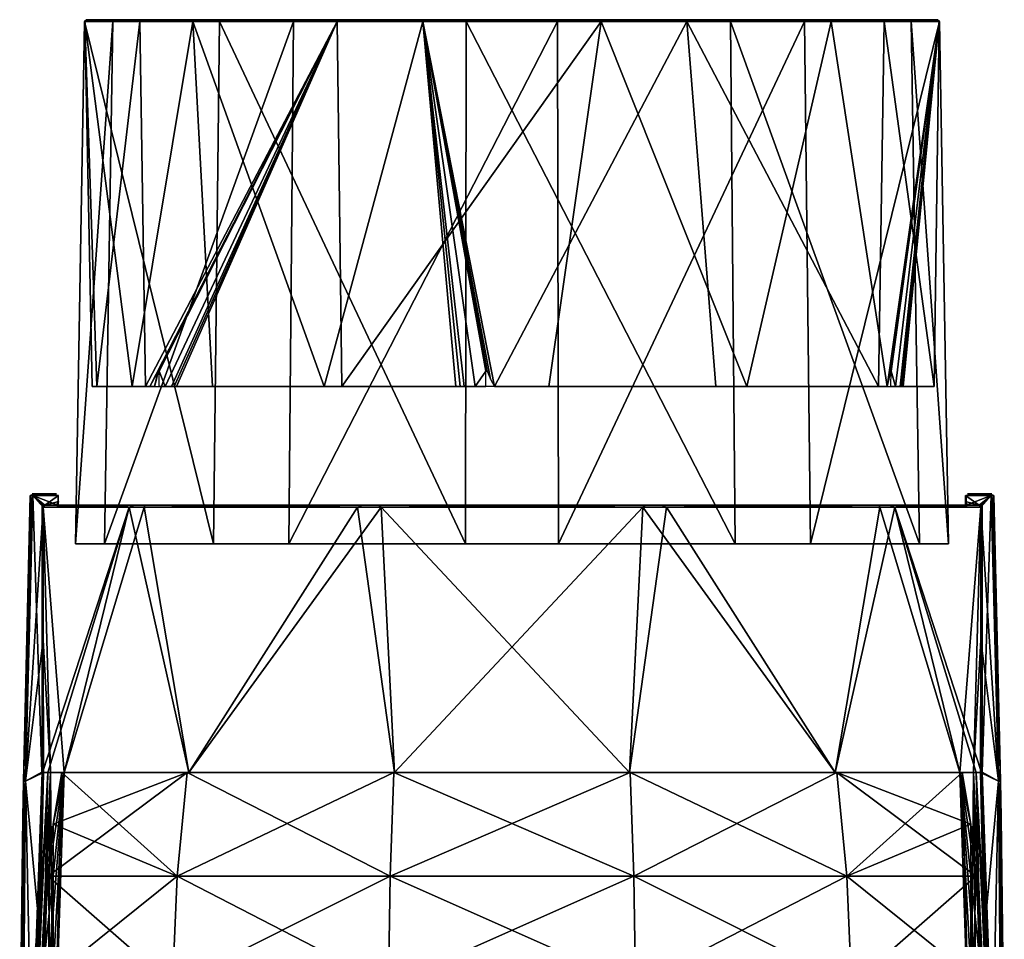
# Model space of a CAD drawing. Header units: millimetres. Extents: x -96 to 96, y -8 to 346.
# Tile 27 of 27: x -63 to 63, y 227 to 346. Entities that reach past the tile are written whole.
import ezdxf

# ---------------------------------------------------------------- set-up
doc = ezdxf.new("R2010")
doc.units = ezdxf.units.MM
doc.header["$LTSCALE"] = 65.185185
for name, color, linetype in [('453', 7, 'CONTINUOUS'), ('454', 7, 'CONTINUOUS'), ('455', 7, 'CONTINUOUS'), ('456', 7, 'CONTINUOUS'), ('457', 7, 'CONTINUOUS'), ('458', 7, 'CONTINUOUS'), ('459', 7, 'CONTINUOUS'), ('460', 7, 'CONTINUOUS'), ('461', 7, 'CONTINUOUS'), ('462', 7, 'CONTINUOUS'), ('463', 7, 'CONTINUOUS'), ('464', 7, 'CONTINUOUS'), ('465', 7, 'CONTINUOUS'), ('466', 7, 'CONTINUOUS'), ('467', 7, 'CONTINUOUS'), ('468', 7, 'CONTINUOUS'), ('469', 7, 'CONTINUOUS'), ('470', 7, 'CONTINUOUS'), ('471', 7, 'CONTINUOUS'), ('474', 7, 'CONTINUOUS'), ('475', 7, 'CONTINUOUS'), ('478', 7, 'CONTINUOUS'), ('483', 7, 'CONTINUOUS'), ('484', 7, 'CONTINUOUS'), ('485', 7, 'CONTINUOUS'), ('486', 7, 'CONTINUOUS'), ('487', 7, 'CONTINUOUS'), ('488', 7, 'CONTINUOUS'), ('489', 7, 'CONTINUOUS'), ('490', 7, 'CONTINUOUS'), ('491', 7, 'CONTINUOUS'), ('492', 7, 'CONTINUOUS'), ('493', 7, 'CONTINUOUS'), ('494', 7, 'CONTINUOUS'), ('497', 7, 'CONTINUOUS'), ('498', 7, 'CONTINUOUS'), ('501', 7, 'CONTINUOUS')]:
    doc.layers.add(name, color=color, linetype=linetype)

msp = doc.modelspace()

# ---------------------------------------------------------------- linework, layer by layer
at = {"layer": '453', "color": 7, "linetype": 'Continuous'}
for points in [[(-28.16, 345.27, -48.76), (5.88, 345.27, -56), (-28.74, 278.02, -49.78), (-28.16, 345.27, -48.76)], [(-28.74, 278.02, -49.78), (5.88, 345.27, -56), (6.01, 278.02, -57.16), (-28.74, 278.02, -49.78)], [(5.88, 345.27, -56), (37.67, 345.27, -41.84), (6.01, 278.02, -57.16), (5.88, 345.27, -56)], [(6.01, 278.02, -57.16), (37.67, 345.27, -41.84), (38.46, 278.02, -42.72), (6.01, 278.02, -57.16)], [(51.44, 345.27, 22.9), (28.15, 345.27, 48.76), (52.51, 278.02, 23.38), (51.44, 345.27, 22.9)], [(52.51, 278.02, 23.38), (28.15, 345.27, 48.76), (28.74, 278.02, 49.78), (52.51, 278.02, 23.38)], [(37.67, 345.27, -41.84), (55.07, 345.27, -11.71), (38.46, 278.02, -42.72), (37.67, 345.27, -41.84)], [(38.46, 278.02, -42.72), (55.07, 345.27, -11.71), (56.22, 278.02, -11.95), (38.46, 278.02, -42.72)], [(55.07, 345.27, -11.71), (51.44, 345.27, 22.9), (56.22, 278.02, -11.95), (55.07, 345.27, -11.71)], [(56.22, 278.02, -11.95), (51.44, 345.27, 22.9), (52.51, 278.02, 23.38), (56.22, 278.02, -11.95)]]:
    msp.add_3dface(points, dxfattribs=at)
at = {"layer": '454', "color": 7, "linetype": 'Continuous'}
for points in [[(-55.08, 345.27, 11.71), (-51.44, 345.27, -22.9), (-56.23, 278.02, 11.95), (-55.08, 345.27, 11.71)], [(-56.23, 278.02, 11.95), (-51.44, 345.27, -22.9), (-52.51, 278.02, -23.38), (-56.23, 278.02, 11.95)], [(-38.46, 278.02, 42.72), (-55.08, 345.27, 11.71), (-56.23, 278.02, 11.95), (-38.46, 278.02, 42.72)], [(-37.68, 345.27, 41.85), (-55.08, 345.27, 11.71), (-38.46, 278.02, 42.72), (-37.68, 345.27, 41.85)], [(-28.16, 345.27, -48.76), (-28.74, 278.02, -49.78), (-52.51, 278.02, -23.38), (-28.16, 345.27, -48.76)], [(-51.44, 345.27, -22.9), (-28.16, 345.27, -48.76), (-52.51, 278.02, -23.38), (-51.44, 345.27, -22.9)], [(-6.01, 278.02, 57.17), (-37.68, 345.27, 41.85), (-38.46, 278.02, 42.72), (-6.01, 278.02, 57.17)], [(-5.89, 345.27, 56), (-37.68, 345.27, 41.85), (-6.01, 278.02, 57.17), (-5.89, 345.27, 56)], [(28.74, 278.02, 49.78), (-5.89, 345.27, 56), (-6.01, 278.02, 57.17), (28.74, 278.02, 49.78)], [(28.74, 278.02, 49.78), (28.15, 345.27, 48.76), (-5.89, 345.27, 56), (28.74, 278.02, 49.78)]]:
    msp.add_3dface(points, dxfattribs=at)
at = {"layer": '455', "color": 7, "linetype": 'Continuous'}
for points in [[(-37.5, 345.52, 41.66), (-5.86, 345.52, 55.75), (-54.83, 345.52, 11.65), (-37.5, 345.52, 41.66)], [(-54.83, 345.52, 11.65), (-5.86, 345.52, 55.75), (-51.21, 345.52, -22.79), (-54.83, 345.52, 11.65)], [(28.03, 345.52, 48.54), (-28.03, 345.52, -48.54), (-51.21, 345.52, -22.79), (28.03, 345.52, 48.54)], [(-5.86, 345.52, 55.75), (28.03, 345.52, 48.54), (-51.21, 345.52, -22.79), (-5.86, 345.52, 55.75)], [(5.86, 345.52, -55.74), (-28.03, 345.52, -48.54), (51.21, 345.52, 22.8), (5.86, 345.52, -55.74)], [(51.21, 345.52, 22.8), (-28.03, 345.52, -48.54), (28.03, 345.52, 48.54), (51.21, 345.52, 22.8)], [(37.5, 345.52, -41.66), (5.86, 345.52, -55.74), (54.83, 345.52, -11.65), (37.5, 345.52, -41.66)], [(54.83, 345.52, -11.65), (5.86, 345.52, -55.74), (51.21, 345.52, 22.8), (54.83, 345.52, -11.65)]]:
    msp.add_3dface(points, dxfattribs=at)
at = {"layer": '456', "color": 7, "linetype": 'Continuous'}
for points in [[(5.88, 345.27, -56), (-28.16, 345.27, -48.76), (5.86, 345.52, -55.74), (5.88, 345.27, -56)], [(-28.16, 345.27, -48.76), (-28.03, 345.52, -48.54), (5.86, 345.52, -55.74), (-28.16, 345.27, -48.76)], [(5.88, 345.27, -56), (5.86, 345.52, -55.74), (37.5, 345.52, -41.66), (5.88, 345.27, -56)], [(37.67, 345.27, -41.84), (5.88, 345.27, -56), (37.5, 345.52, -41.66), (37.67, 345.27, -41.84)], [(28.15, 345.27, 48.76), (51.44, 345.27, 22.9), (28.03, 345.52, 48.54), (28.15, 345.27, 48.76)], [(51.44, 345.27, 22.9), (51.21, 345.52, 22.8), (28.03, 345.52, 48.54), (51.44, 345.27, 22.9)], [(37.67, 345.27, -41.84), (37.5, 345.52, -41.66), (54.83, 345.52, -11.65), (37.67, 345.27, -41.84)], [(55.07, 345.27, -11.71), (37.67, 345.27, -41.84), (54.83, 345.52, -11.65), (55.07, 345.27, -11.71)], [(51.44, 345.27, 22.9), (55.07, 345.27, -11.71), (51.21, 345.52, 22.8), (51.44, 345.27, 22.9)], [(55.07, 345.27, -11.71), (54.83, 345.52, -11.65), (51.21, 345.52, 22.8), (55.07, 345.27, -11.71)]]:
    msp.add_3dface(points, dxfattribs=at)
at = {"layer": '457', "color": 7, "linetype": 'Continuous'}
for points in [[(-51.44, 345.27, -22.9), (-55.08, 345.27, 11.71), (-51.21, 345.52, -22.79), (-51.44, 345.27, -22.9)], [(-55.08, 345.27, 11.71), (-37.68, 345.27, 41.85), (-54.83, 345.52, 11.65), (-55.08, 345.27, 11.71)], [(-55.08, 345.27, 11.71), (-54.83, 345.52, 11.65), (-51.21, 345.52, -22.79), (-55.08, 345.27, 11.71)], [(-37.68, 345.27, 41.85), (-37.5, 345.52, 41.66), (-54.83, 345.52, 11.65), (-37.68, 345.27, 41.85)], [(-28.16, 345.27, -48.76), (-51.44, 345.27, -22.9), (-28.03, 345.52, -48.54), (-28.16, 345.27, -48.76)], [(-28.03, 345.52, -48.54), (-51.44, 345.27, -22.9), (-51.21, 345.52, -22.79), (-28.03, 345.52, -48.54)], [(-37.68, 345.27, 41.85), (-5.89, 345.27, 56), (-37.5, 345.52, 41.66), (-37.68, 345.27, 41.85)], [(-5.89, 345.27, 56), (-5.86, 345.52, 55.75), (-37.5, 345.52, 41.66), (-5.89, 345.27, 56)], [(-5.89, 345.27, 56), (28.15, 345.27, 48.76), (-5.86, 345.52, 55.75), (-5.89, 345.27, 56)], [(28.15, 345.27, 48.76), (28.03, 345.52, 48.54), (-5.86, 345.52, 55.75), (28.15, 345.27, 48.76)]]:
    msp.add_3dface(points, dxfattribs=at)
at = {"layer": '458', "color": 7, "linetype": 'Continuous'}
for points in [[(-47.94, 345.27, 27.68), (-22.52, 345.27, 50.57), (-47.23, 298.27, 27.27), (-47.94, 345.27, 27.68)], [(-47.23, 298.27, 27.27), (-22.52, 345.27, 50.57), (-46.66, 298.27, 28.24), (-47.23, 298.27, 27.27)], [(-46.66, 298.27, 28.24), (-22.52, 345.27, 50.57), (-45.59, 300.27, 30), (-46.66, 298.27, 28.24)], [(-45.59, 300.27, 30), (-22.52, 345.27, 50.57), (-45.53, 300.27, 30.08), (-45.59, 300.27, 30)], [(-45.53, 300.27, 30.08), (-22.52, 345.27, 50.57), (-45.48, 300.27, 30.16), (-45.53, 300.27, 30.08)], [(-45.48, 300.27, 30.16), (-22.52, 345.27, 50.57), (-44.67, 298.27, 31.28), (-45.48, 300.27, 30.16)], [(-44.67, 298.27, 31.28), (-22.52, 345.27, 50.57), (-43.85, 298.27, 32.42), (-44.67, 298.27, 31.28)], [(-43.85, 298.27, 32.42), (-22.52, 345.27, 50.57), (-43.53, 298.27, 32.85), (-43.85, 298.27, 32.42)], [(-43.53, 298.27, 32.85), (-22.52, 345.27, 50.57), (-43.21, 298.27, 33.28), (-43.53, 298.27, 32.85)], [(-43.21, 298.27, 33.28), (-22.52, 345.27, 50.57), (-21.92, 298.27, 49.94), (-43.21, 298.27, 33.28)], [(-22.52, 345.27, 50.57), (11.51, 345.27, 54.15), (-21.92, 298.27, 49.94), (-22.52, 345.27, 50.57)], [(-21.92, 298.27, 49.94), (11.51, 345.27, 54.15), (4.74, 298.27, 54.33), (-21.92, 298.27, 49.94)], [(4.74, 298.27, 54.33), (11.51, 345.27, 54.15), (30.24, 298.27, 45.38), (4.74, 298.27, 54.33)], [(11.51, 345.27, 54.15), (41.14, 345.27, 37.04), (30.24, 298.27, 45.38), (11.51, 345.27, 54.15)], [(30.24, 298.27, 45.38), (41.14, 345.27, 37.04), (48.32, 298.27, 25.29), (30.24, 298.27, 45.38)], [(41.14, 345.27, 37.04), (55.05, 345.27, 5.79), (48.32, 298.27, 25.29), (41.14, 345.27, 37.04)], [(47.23, 298.27, -27.27), (54.41, 298.27, -3.61), (47.94, 345.27, -27.68), (47.23, 298.27, -27.27)], [(47.94, 345.27, -27.68), (54.41, 298.27, -3.61), (55.05, 345.27, 5.79), (47.94, 345.27, -27.68)], [(48.32, 298.27, 25.29), (55.05, 345.27, 5.79), (48.77, 300.27, 24.48), (48.32, 298.27, 25.29)], [(48.77, 300.27, 24.48), (55.05, 345.27, 5.79), (48.81, 300.27, 24.39), (48.77, 300.27, 24.48)], [(48.81, 300.27, 24.39), (55.05, 345.27, 5.79), (48.86, 300.27, 24.31), (48.81, 300.27, 24.39)], [(48.86, 300.27, 24.31), (55.05, 345.27, 5.79), (49.43, 298.27, 23.05), (48.86, 300.27, 24.31)], [(55.05, 345.27, 5.79), (50, 298.27, 21.77), (49.43, 298.27, 23.05), (55.05, 345.27, 5.79)], [(50.21, 298.27, 21.28), (50, 298.27, 21.77), (55.05, 345.27, 5.79), (50.21, 298.27, 21.28)], [(50.42, 298.27, 20.78), (50.21, 298.27, 21.28), (55.05, 345.27, 5.79), (50.42, 298.27, 20.78)], [(54.41, 298.27, -3.61), (50.42, 298.27, 20.78), (55.05, 345.27, 5.79), (54.41, 298.27, -3.61)], [(-46.06, 298.27, 29.2), (-46.66, 298.27, 28.24), (-45.59, 300.27, 30), (-46.06, 298.27, 29.2)], [(-45.81, 299.21, 29.62), (-46.06, 298.27, 29.2), (-45.59, 300.27, 30), (-45.81, 299.21, 29.62)], [(-45.46, 298.27, 30.12), (-45.48, 300.27, 30.16), (-44.67, 298.27, 31.28), (-45.46, 298.27, 30.12)], [(48.56, 299.21, 24.86), (48.32, 298.27, 25.29), (48.77, 300.27, 24.48), (48.56, 299.21, 24.86)], [(48.82, 298.27, 24.31), (48.86, 300.27, 24.31), (49.43, 298.27, 23.05), (48.82, 298.27, 24.31)]]:
    msp.add_3dface(points, dxfattribs=at)
at = {"layer": '459', "color": 7, "linetype": 'Continuous'}
for points in [[(-47.94, 345.27, 27.68), (-53.49, 298.27, 10.66), (-55.05, 345.27, -5.78), (-47.94, 345.27, 27.68)], [(-54.08, 298.27, -7.09), (-48.93, 298.27, -24.08), (-55.05, 345.27, -5.78), (-54.08, 298.27, -7.09)], [(-55.05, 345.27, -5.78), (-48.93, 298.27, -24.08), (-41.14, 345.27, -37.04), (-55.05, 345.27, -5.78)], [(-53.49, 298.27, 10.66), (-54.08, 298.27, -7.09), (-55.05, 345.27, -5.78), (-53.49, 298.27, 10.66)], [(-47.94, 345.27, 27.68), (-47.23, 298.27, 27.27), (-53.49, 298.27, 10.66), (-47.94, 345.27, 27.68)], [(-48.93, 298.27, -24.08), (-38.61, 298.27, -38.52), (-41.14, 345.27, -37.04), (-48.93, 298.27, -24.08)], [(-38.61, 298.27, -38.52), (-24.19, 298.27, -48.87), (-41.14, 345.27, -37.04), (-38.61, 298.27, -38.52)], [(-41.14, 345.27, -37.04), (-24.19, 298.27, -48.87), (-11.51, 345.27, -54.15), (-41.14, 345.27, -37.04)], [(-24.19, 298.27, -48.87), (-7.22, 298.27, -54.06), (-11.51, 345.27, -54.15), (-24.19, 298.27, -48.87)], [(-6.69, 298.27, -54.12), (-6.15, 298.27, -54.19), (-11.51, 345.27, -54.15), (-6.69, 298.27, -54.12)], [(-11.51, 345.27, -54.15), (-6.15, 298.27, -54.19), (-4.76, 298.27, -54.33), (-11.51, 345.27, -54.15)], [(-7.22, 298.27, -54.06), (-6.69, 298.27, -54.12), (-11.51, 345.27, -54.15), (-7.22, 298.27, -54.06)], [(22.51, 345.27, -50.57), (-11.51, 345.27, -54.15), (-2.26, 298.27, -54.49), (22.51, 345.27, -50.57)], [(-2.26, 298.27, -54.49), (-11.51, 345.27, -54.15), (-2.75, 299.21, -54.48), (-2.26, 298.27, -54.49)], [(-2.75, 299.21, -54.48), (-11.51, 345.27, -54.15), (-3.18, 300.27, -54.48), (-2.75, 299.21, -54.48)], [(-3.18, 300.27, -54.48), (-11.51, 345.27, -54.15), (-3.28, 300.27, -54.47), (-3.18, 300.27, -54.48)], [(-3.28, 300.27, -54.47), (-11.51, 345.27, -54.15), (-3.38, 300.27, -54.47), (-3.28, 300.27, -54.47)], [(-3.38, 300.27, -54.47), (-11.51, 345.27, -54.15), (-4.76, 298.27, -54.33), (-3.38, 300.27, -54.47)], [(26.28, 298.27, -47.78), (22.51, 345.27, -50.57), (-2.26, 298.27, -54.49), (26.28, 298.27, -47.78)], [(47.23, 298.27, -27.27), (47.94, 345.27, -27.68), (22.51, 345.27, -50.57), (47.23, 298.27, -27.27)], [(47.23, 298.27, -27.27), (22.51, 345.27, -50.57), (26.28, 298.27, -47.78), (47.23, 298.27, -27.27)], [(-3.36, 298.27, -54.43), (-3.38, 300.27, -54.47), (-4.76, 298.27, -54.33), (-3.36, 298.27, -54.43)]]:
    msp.add_3dface(points, dxfattribs=at)
at = {"layer": '460', "color": 7, "linetype": 'Continuous'}
for points in [[(-60.18, 282.97, 3.2), (-47.3, 282.97, 37.34), (-58.68, 282.97, 3.12), (-60.18, 282.97, 3.2)], [(-58.68, 282.97, 3.12), (-47.3, 282.97, 37.34), (-46.16, 282.97, 36.36), (-58.68, 282.97, 3.12)], [(-47.3, 282.97, 37.34), (-17.16, 282.97, 57.76), (-46.16, 282.97, 36.36), (-47.3, 282.97, 37.34)], [(-46.16, 282.97, 36.36), (-17.16, 282.97, 57.76), (-16.76, 282.97, 56.32), (-46.16, 282.97, 36.36)], [(-17.16, 282.97, 57.76), (19.26, 282.97, 57.1), (-16.76, 282.97, 56.32), (-17.16, 282.97, 57.76)], [(-16.76, 282.97, 56.32), (19.26, 282.97, 57.1), (18.75, 282.97, 55.69), (-16.76, 282.97, 56.32)], [(18.75, 282.97, 55.69), (19.26, 282.97, 57.1), (47.4, 282.97, 34.72), (18.75, 282.97, 55.69)], [(19.26, 282.97, 57.1), (48.65, 282.97, 35.55), (47.4, 282.97, 34.72), (19.26, 282.97, 57.1)], [(47.4, 282.97, 34.72), (48.65, 282.97, 35.55), (58.75, 282.97, 1), (47.4, 282.97, 34.72)], [(48.65, 282.97, 35.55), (60.25, 282.97, 1.01), (59.81, 282.97, 1.01), (48.65, 282.97, 35.55)], [(58.75, 282.97, 1), (48.65, 282.97, 35.55), (59.81, 282.97, 1.01), (58.75, 282.97, 1)]]:
    msp.add_3dface(points, dxfattribs=at)
at = {"layer": '461', "color": 7, "linetype": 'Continuous'}
for points in [[(57.71, 248.57, 18.2), (59.09, 207.16, 18.63), (59.84, 209.72, 15.71), (57.71, 248.57, 18.2)], [(59.8, 248.57, 9.21), (57.71, 248.57, 18.2), (60.68, 210.67, 11.85), (59.8, 248.57, 9.21)], [(60.68, 210.67, 11.85), (57.71, 248.57, 18.2), (59.84, 209.72, 15.71), (60.68, 210.67, 11.85)], [(60.51, 248.57, 0), (59.8, 248.57, 9.21), (61.82, 210.89, 0), (60.51, 248.57, 0)], [(61.82, 210.89, 0), (59.8, 248.57, 9.21), (61.83, 210.67, 0), (61.82, 210.89, 0)], [(61.83, 210.67, 0), (59.8, 248.57, 9.21), (61.54, 210.67, 5.96), (61.83, 210.67, 0)], [(61.54, 210.67, 5.96), (59.8, 248.57, 9.21), (60.68, 210.67, 11.85), (61.54, 210.67, 5.96)]]:
    msp.add_3dface(points, dxfattribs=at)
at = {"layer": '462', "color": 7, "linetype": 'Continuous'}
for points in [[(-62.7, 247.45, 4.26), (-60.42, 282.72, 3.22), (-61.73, 284.22, 3.24), (-62.7, 247.45, 4.26)], [(-60.3, 282.84, 3.21), (-60.18, 282.97, 3.2), (-61.73, 284.22, 3.24), (-60.3, 282.84, 3.21)], [(-61.73, 284.22, 3.24), (-60.18, 282.97, 3.2), (-58.43, 284.22, 3.07), (-61.73, 284.22, 3.24)], [(-60.42, 282.72, 3.22), (-60.3, 282.84, 3.21), (-61.73, 284.22, 3.24), (-60.42, 282.72, 3.22)], [(-58.43, 284.22, 3.07), (-60.18, 282.97, 3.2), (-58.43, 283.47, 3.09), (-58.43, 284.22, 3.07)], [(-60.18, 282.97, 3.2), (-58.68, 282.97, 3.12), (-58.43, 283.47, 3.09), (-60.18, 282.97, 3.2)], [(-58.68, 282.97, 3.12), (-58.55, 282.84, 3.11), (-58.43, 283.47, 3.09), (-58.68, 282.97, 3.12)], [(-58.55, 282.84, 3.11), (-58.42, 282.72, 3.11), (-58.43, 283.47, 3.09), (-58.55, 282.84, 3.11)], [(-60.4, 265.64, 3.66), (-60.42, 282.72, 3.22), (-62.7, 247.45, 4.26), (-60.4, 265.64, 3.66)], [(-60.37, 248.57, 4.11), (-60.4, 265.64, 3.66), (-62.7, 247.45, 4.26), (-60.37, 248.57, 4.11)], [(-62.97, 210.67, 5.24), (-60.99, 229.61, 4.64), (-62.7, 247.45, 4.26), (-62.97, 210.67, 5.24)], [(-60.99, 229.61, 4.64), (-60.37, 248.57, 4.11), (-62.7, 247.45, 4.26), (-60.99, 229.61, 4.64)], [(-61.61, 210.67, 5.17), (-60.99, 229.61, 4.64), (-62.97, 210.67, 5.24), (-61.61, 210.67, 5.17)]]:
    msp.add_3dface(points, dxfattribs=at)
at = {"layer": '463', "color": 7, "linetype": 'Continuous'}
for points in [[(-47.3, 282.97, 37.34), (-60.18, 282.97, 3.2), (-60.42, 282.72, 3.22), (-47.3, 282.97, 37.34)], [(-47.3, 282.97, 37.34), (-60.42, 282.72, 3.22), (-47.4, 282.72, 37.62), (-47.3, 282.97, 37.34)], [(-60.18, 282.97, 3.2), (-60.3, 282.84, 3.21), (-60.42, 282.72, 3.22), (-60.18, 282.97, 3.2)], [(-17.16, 282.97, 57.76), (-47.3, 282.97, 37.34), (-47.4, 282.72, 37.62), (-17.16, 282.97, 57.76)], [(-16.85, 282.72, 58.12), (-17.16, 282.97, 57.76), (-47.4, 282.72, 37.62), (-16.85, 282.72, 58.12)], [(19.26, 282.97, 57.1), (-17.16, 282.97, 57.76), (-16.85, 282.72, 58.12), (19.26, 282.97, 57.1)], [(19.92, 282.72, 57.14), (19.26, 282.97, 57.1), (-16.85, 282.72, 58.12), (19.92, 282.72, 57.14)], [(48.65, 282.97, 35.55), (19.26, 282.97, 57.1), (19.92, 282.72, 57.14), (48.65, 282.97, 35.55)], [(49.33, 282.72, 35.05), (48.65, 282.97, 35.55), (19.92, 282.72, 57.14), (49.33, 282.72, 35.05)], [(60.25, 282.97, 1.01), (48.65, 282.97, 35.55), (49.33, 282.72, 35.05), (60.25, 282.97, 1.01)], [(60.51, 282.72, 0), (60.25, 282.97, 1.01), (49.33, 282.72, 35.05), (60.51, 282.72, 0)], [(60.26, 282.96, 0.5), (60.25, 282.97, 1.01), (60.51, 282.72, 0), (60.26, 282.96, 0.5)], [(60.27, 282.95, 0), (60.26, 282.96, 0.5), (60.51, 282.72, 0), (60.27, 282.95, 0)]]:
    msp.add_3dface(points, dxfattribs=at)
at = {"layer": '464', "color": 7, "linetype": 'Continuous'}
for points in [[(-60.42, 282.72, 3.22), (-60.4, 265.64, 3.66), (-59.46, 248.57, 11.23), (-60.42, 282.72, 3.22)], [(-47.4, 282.72, 37.62), (-60.42, 282.72, 3.22), (-57.71, 248.57, 18.2), (-47.4, 282.72, 37.62)], [(-57.71, 248.57, 18.2), (-60.42, 282.72, 3.22), (-59.46, 248.57, 11.23), (-57.71, 248.57, 18.2)], [(-41.65, 248.57, 43.89), (-47.4, 282.72, 37.62), (-57.71, 248.57, 18.2), (-41.65, 248.57, 43.89)], [(-16.85, 282.72, 58.12), (-47.4, 282.72, 37.62), (-41.65, 248.57, 43.89), (-16.85, 282.72, 58.12)], [(-15.15, 248.57, 58.58), (-16.85, 282.72, 58.12), (-41.65, 248.57, 43.89), (-15.15, 248.57, 58.58)], [(19.92, 282.72, 57.14), (-16.85, 282.72, 58.12), (15.15, 248.57, 58.58), (19.92, 282.72, 57.14)], [(15.15, 248.57, 58.58), (-16.85, 282.72, 58.12), (-15.15, 248.57, 58.58), (15.15, 248.57, 58.58)], [(41.65, 248.57, 43.89), (19.92, 282.72, 57.14), (15.15, 248.57, 58.58), (41.65, 248.57, 43.89)], [(49.33, 282.72, 35.05), (19.92, 282.72, 57.14), (41.65, 248.57, 43.89), (49.33, 282.72, 35.05)], [(57.71, 248.57, 18.2), (49.33, 282.72, 35.05), (41.65, 248.57, 43.89), (57.71, 248.57, 18.2)], [(57.71, 248.57, 18.2), (59.8, 248.57, 9.21), (49.33, 282.72, 35.05), (57.71, 248.57, 18.2)], [(59.8, 248.57, 9.21), (60.51, 248.57, 0), (49.33, 282.72, 35.05), (59.8, 248.57, 9.21)], [(60.51, 248.57, 0), (60.51, 282.72, 0), (49.33, 282.72, 35.05), (60.51, 248.57, 0)], [(-60.37, 248.57, 4.11), (-59.46, 248.57, 11.23), (-60.4, 265.64, 3.66), (-60.37, 248.57, 4.11)]]:
    msp.add_3dface(points, dxfattribs=at)
at = {"layer": '465', "color": 7, "linetype": 'Continuous'}
for points in [[(-60.37, 248.57, 4.11), (-60.99, 229.61, 4.64), (-61.24, 210.67, 8.52), (-60.37, 248.57, 4.11)], [(-59.46, 248.57, 11.23), (-60.37, 248.57, 4.11), (-61.24, 210.67, 8.52), (-59.46, 248.57, 11.23)], [(-60.68, 210.67, 11.85), (-59.46, 248.57, 11.23), (-61.24, 210.67, 8.52), (-60.68, 210.67, 11.85)], [(-59.85, 209.74, 15.66), (-59.46, 248.57, 11.23), (-60.68, 210.67, 11.85), (-59.85, 209.74, 15.66)], [(-59.09, 207.16, 18.63), (-59.46, 248.57, 11.23), (-59.85, 209.74, 15.66), (-59.09, 207.16, 18.63)], [(-57.71, 248.57, 18.2), (-59.46, 248.57, 11.23), (-59.09, 207.16, 18.63), (-57.71, 248.57, 18.2)], [(-60.99, 229.61, 4.64), (-61.61, 210.67, 5.17), (-61.24, 210.67, 8.52), (-60.99, 229.61, 4.64)]]:
    msp.add_3dface(points, dxfattribs=at)
at = {"layer": '466', "color": 7, "linetype": 'Continuous'}
for points in [[(-62.7, 247.45, -4.25), (-61.73, 284.22, -3.24), (-60.58, 248.6, -4.11), (-62.7, 247.45, -4.25)], [(-58.52, 284.22, -3.07), (-58.52, 282.98, -3.1), (-61.73, 284.22, -3.24), (-58.52, 284.22, -3.07)], [(-61.73, 284.22, -3.24), (-58.52, 282.98, -3.1), (-60.57, 282.98, -3.21), (-61.73, 284.22, -3.24)], [(-60.58, 248.6, -4.11), (-61.73, 284.22, -3.24), (-60.57, 282.98, -3.21), (-60.58, 248.6, -4.11)], [(-62.97, 210.67, -5.23), (-62.7, 247.45, -4.25), (-61.91, 210.67, -5.18), (-62.97, 210.67, -5.23)], [(-61.91, 210.67, -5.18), (-62.7, 247.45, -4.25), (-60.58, 248.6, -4.11), (-61.91, 210.67, -5.18)]]:
    msp.add_3dface(points, dxfattribs=at)
at = {"layer": '467', "color": 7, "linetype": 'Continuous'}
for points in [[(-62.7, 247.45, 4.26), (-61.73, 284.22, 3.24), (-62.3, 274.93, 3.27), (-62.7, 247.45, 4.26)], [(-62.3, 274.93, 3.27), (-61.73, 284.22, 3.24), (-62.15, 279.58, 3.14), (-62.3, 274.93, 3.27)], [(-62.15, 279.58, 3.14), (-61.73, 284.22, 3.24), (-61.99, 284.23, 3.01), (-62.15, 279.58, 3.14)], [(-61.99, 284.23, 3.01), (-61.73, 284.22, 3.24), (-61.92, 284.29, 3.06), (-61.99, 284.23, 3.01)], [(-61.92, 284.29, 3.06), (-61.73, 284.22, 3.24), (-61.85, 284.35, 3.12), (-61.92, 284.29, 3.06)], [(-62.7, 247.45, 4.26), (-62.3, 274.93, 3.27), (-63.03, 242.8, 4.15), (-62.7, 247.45, 4.26)], [(-62.97, 210.67, 5.24), (-62.7, 247.45, 4.26), (-63.23, 210.67, 5.01), (-62.97, 210.67, 5.24)], [(-63.23, 210.67, 5.01), (-62.7, 247.45, 4.26), (-63.03, 242.8, 4.15), (-63.23, 210.67, 5.01)]]:
    msp.add_3dface(points, dxfattribs=at)
at = {"layer": '468', "color": 7, "linetype": 'Continuous'}
for points in [[(-62.15, 279.58, 3.14), (-61.99, 284.23, 3.01), (-62.96, 247.46, -4.02), (-62.15, 279.58, 3.14)], [(-61.99, 284.23, 3.01), (-62.06, 284.23, 0), (-62.96, 247.46, -4.02), (-61.99, 284.23, 3.01)], [(-62.06, 284.23, 0), (-61.99, 284.23, -3), (-62.96, 247.46, -4.02), (-62.06, 284.23, 0)], [(-62.3, 274.93, 3.27), (-62.15, 279.58, 3.14), (-62.96, 247.46, -4.02), (-62.3, 274.93, 3.27)], [(-63.03, 242.8, 4.15), (-62.3, 274.93, 3.27), (-62.96, 247.46, -4.02), (-63.03, 242.8, 4.15)], [(-63.23, 210.67, -5), (-63.03, 242.8, 4.15), (-62.96, 247.46, -4.02), (-63.23, 210.67, -5)], [(-63.41, 210.67, 1.66), (-63.03, 242.8, 4.15), (-63.43, 210.67, 0), (-63.41, 210.67, 1.66)], [(-63.43, 210.67, 0), (-63.03, 242.8, 4.15), (-63.38, 210.67, -2.5), (-63.43, 210.67, 0)], [(-63.34, 210.67, 3.32), (-63.03, 242.8, 4.15), (-63.41, 210.67, 1.66), (-63.34, 210.67, 3.32)], [(-63.38, 210.67, -2.5), (-63.03, 242.8, 4.15), (-63.23, 210.67, -5), (-63.38, 210.67, -2.5)], [(-63.29, 210.67, 4.17), (-63.03, 242.8, 4.15), (-63.34, 210.67, 3.32), (-63.29, 210.67, 4.17)], [(-63.23, 210.67, 5.01), (-63.03, 242.8, 4.15), (-63.29, 210.67, 4.17), (-63.23, 210.67, 5.01)]]:
    msp.add_3dface(points, dxfattribs=at)
at = {"layer": '469', "color": 7, "linetype": 'Continuous'}
for points in [[(-61.99, 284.23, -3), (-61.73, 284.22, -3.24), (-62.96, 247.46, -4.02), (-61.99, 284.23, -3)], [(-61.73, 284.22, -3.24), (-62.7, 247.45, -4.25), (-62.96, 247.46, -4.02), (-61.73, 284.22, -3.24)], [(-61.73, 284.22, -3.24), (-61.99, 284.23, -3), (-61.92, 284.29, -3.06), (-61.73, 284.22, -3.24)], [(-61.85, 284.35, -3.12), (-61.79, 284.29, -3.18), (-61.92, 284.29, -3.06), (-61.85, 284.35, -3.12)], [(-61.79, 284.29, -3.18), (-61.73, 284.22, -3.24), (-61.92, 284.29, -3.06), (-61.79, 284.29, -3.18)], [(-63.23, 210.67, -5), (-62.96, 247.46, -4.02), (-63.1, 210.67, -5.12), (-63.23, 210.67, -5)], [(-62.96, 247.46, -4.02), (-62.97, 210.67, -5.23), (-63.1, 210.67, -5.12), (-62.96, 247.46, -4.02)], [(-62.7, 247.45, -4.25), (-62.97, 210.67, -5.23), (-62.96, 247.46, -4.02), (-62.7, 247.45, -4.25)]]:
    msp.add_3dface(points, dxfattribs=at)
at = {"layer": '470', "linetype": 'Continuous'}
for points in [[(59.09, 207.16, 18.63), (57.71, 248.57, 18.2), (60.6, 221.18, 19.11), (59.09, 207.16, 18.63)], [(60.6, 221.18, 19.11), (57.71, 248.57, 18.2), (59.77, 235.21, 18.85), (60.6, 221.18, 19.11)], [(59.77, 235.21, 18.85), (57.71, 248.57, 18.2), (59.13, 241.92, 18.65), (59.77, 235.21, 18.85)], [(59.13, 241.92, 18.65), (57.71, 248.57, 18.2), (58.01, 248.56, 18.29), (59.13, 241.92, 18.65)]]:
    msp.add_3dface(points, dxfattribs=at)
at = {"layer": '471', "linetype": 'Continuous'}
for points in [[(-58.01, 248.56, 18.29), (-59.09, 207.16, 18.63), (-59.13, 241.92, 18.65), (-58.01, 248.56, 18.29)], [(-57.71, 248.57, 18.2), (-59.09, 207.16, 18.63), (-58.01, 248.56, 18.29), (-57.71, 248.57, 18.2)], [(-59.13, 241.92, 18.65), (-59.09, 207.16, 18.63), (-59.77, 235.21, 18.85), (-59.13, 241.92, 18.65)], [(-59.77, 235.21, 18.85), (-59.09, 207.16, 18.63), (-60.6, 221.18, 19.11), (-59.77, 235.21, 18.85)]]:
    msp.add_3dface(points, dxfattribs=at)
at = {"layer": '474', "linetype": 'Continuous'}
for points in [[(-59.77, 235.21, 18.85), (-60.6, 221.18, 19.11), (-43.74, 221.18, 46.09), (-59.77, 235.21, 18.85)], [(-59.77, 235.21, 18.85), (-43.74, 221.18, 46.09), (-43.14, 235.21, 45.46), (-59.77, 235.21, 18.85)], [(-43.74, 221.18, 46.09), (-15.91, 221.18, 61.52), (-43.14, 235.21, 45.46), (-43.74, 221.18, 46.09)], [(-43.14, 235.21, 45.46), (-15.91, 221.18, 61.52), (-15.69, 235.21, 60.67), (-43.14, 235.21, 45.46)], [(-15.91, 221.18, 61.52), (15.91, 221.18, 61.52), (-15.69, 235.21, 60.67), (-15.91, 221.18, 61.52)], [(-15.69, 235.21, 60.67), (15.91, 221.18, 61.52), (15.69, 235.21, 60.67), (-15.69, 235.21, 60.67)], [(15.91, 221.18, 61.52), (43.74, 221.18, 46.09), (15.69, 235.21, 60.67), (15.91, 221.18, 61.52)], [(15.69, 235.21, 60.67), (43.74, 221.18, 46.09), (43.14, 235.21, 45.46), (15.69, 235.21, 60.67)], [(60.6, 221.18, 19.11), (59.77, 235.21, 18.85), (43.14, 235.21, 45.46), (60.6, 221.18, 19.11)], [(43.74, 221.18, 46.09), (60.6, 221.18, 19.11), (43.14, 235.21, 45.46), (43.74, 221.18, 46.09)]]:
    msp.add_3dface(points, dxfattribs=at)
at = {"layer": '475', "linetype": 'Continuous'}
for points in [[(-58.01, 248.56, 18.29), (-59.13, 241.92, 18.65), (-43.14, 235.21, 45.46), (-58.01, 248.56, 18.29)], [(-58.01, 248.56, 18.29), (-43.14, 235.21, 45.46), (-41.87, 248.56, 44.12), (-58.01, 248.56, 18.29)], [(-43.14, 235.21, 45.46), (-15.69, 235.21, 60.67), (-41.87, 248.56, 44.12), (-43.14, 235.21, 45.46)], [(-41.87, 248.56, 44.12), (-15.69, 235.21, 60.67), (-15.23, 248.56, 58.89), (-41.87, 248.56, 44.12)], [(-15.69, 235.21, 60.67), (15.69, 235.21, 60.67), (-15.23, 248.56, 58.89), (-15.69, 235.21, 60.67)], [(-15.23, 248.56, 58.89), (15.69, 235.21, 60.67), (15.23, 248.56, 58.89), (-15.23, 248.56, 58.89)], [(15.69, 235.21, 60.67), (43.14, 235.21, 45.46), (15.23, 248.56, 58.89), (15.69, 235.21, 60.67)], [(15.23, 248.56, 58.89), (43.14, 235.21, 45.46), (41.87, 248.56, 44.12), (15.23, 248.56, 58.89)], [(59.77, 235.21, 18.85), (59.13, 241.92, 18.65), (41.87, 248.56, 44.12), (59.77, 235.21, 18.85)], [(43.14, 235.21, 45.46), (59.77, 235.21, 18.85), (41.87, 248.56, 44.12), (43.14, 235.21, 45.46)], [(59.13, 241.92, 18.65), (58.01, 248.56, 18.29), (41.87, 248.56, 44.12), (59.13, 241.92, 18.65)], [(-59.13, 241.92, 18.65), (-59.77, 235.21, 18.85), (-43.14, 235.21, 45.46), (-59.13, 241.92, 18.65)]]:
    msp.add_3dface(points, dxfattribs=at)
at = {"layer": '478', "color": 7, "linetype": 'Continuous'}
for points in [[(-61.81, 284.47, 0), (-61.74, 284.47, 2.99), (-58.76, 284.47, 0), (-61.81, 284.47, 0)], [(-61.74, 284.47, -2.99), (-61.81, 284.47, 0), (-58.77, 284.47, -2.83), (-61.74, 284.47, -2.99)], [(-58.77, 284.47, -2.83), (-61.81, 284.47, 0), (-58.76, 284.47, 0), (-58.77, 284.47, -2.83)], [(-58.76, 284.47, 0), (-61.74, 284.47, 2.99), (-58.74, 284.47, 1.42), (-58.76, 284.47, 0)], [(-58.74, 284.47, 1.42), (-61.74, 284.47, 2.99), (-58.69, 284.47, 2.83), (-58.74, 284.47, 1.42)]]:
    msp.add_3dface(points, dxfattribs=at)
at = {"layer": '483', "color": 7, "linetype": 'Continuous'}
for points in [[(-48.65, 282.97, -35.54), (-60.25, 282.97, -1), (-59.81, 282.97, -1), (-48.65, 282.97, -35.54)], [(-58.75, 282.97, -1), (-48.65, 282.97, -35.54), (-59.81, 282.97, -1), (-58.75, 282.97, -1)], [(-47.4, 282.97, -34.72), (-48.65, 282.97, -35.54), (-58.75, 282.97, -1), (-47.4, 282.97, -34.72)], [(-19.26, 282.97, -57.09), (-48.65, 282.97, -35.54), (-47.4, 282.97, -34.72), (-19.26, 282.97, -57.09)], [(-18.75, 282.97, -55.68), (-19.26, 282.97, -57.09), (-47.4, 282.97, -34.72), (-18.75, 282.97, -55.68)], [(17.16, 282.97, -57.76), (-19.26, 282.97, -57.09), (16.76, 282.97, -56.31), (17.16, 282.97, -57.76)], [(16.76, 282.97, -56.31), (-19.26, 282.97, -57.09), (-18.75, 282.97, -55.68), (16.76, 282.97, -56.31)], [(46.16, 282.97, -36.36), (17.16, 282.97, -57.76), (16.76, 282.97, -56.31), (46.16, 282.97, -36.36)], [(47.3, 282.97, -37.33), (17.16, 282.97, -57.76), (46.16, 282.97, -36.36), (47.3, 282.97, -37.33)], [(58.68, 282.97, -3.11), (47.3, 282.97, -37.33), (46.16, 282.97, -36.36), (58.68, 282.97, -3.11)], [(60.18, 282.97, -3.19), (47.3, 282.97, -37.33), (58.68, 282.97, -3.11), (60.18, 282.97, -3.19)]]:
    msp.add_3dface(points, dxfattribs=at)
at = {"layer": '484', "color": 7, "linetype": 'Continuous'}
for points in [[(-61.82, 210.89, 0), (-59.8, 248.57, -9.2), (-61.83, 210.67, 0), (-61.82, 210.89, 0)], [(-61.83, 210.67, 0), (-59.8, 248.57, -9.2), (-61.54, 210.67, -5.95), (-61.83, 210.67, 0)], [(-60.51, 248.57, 0), (-59.8, 248.57, -9.2), (-61.82, 210.89, 0), (-60.51, 248.57, 0)], [(-61.54, 210.67, -5.95), (-59.8, 248.57, -9.2), (-60.68, 210.67, -11.85), (-61.54, 210.67, -5.95)], [(-59.8, 248.57, -9.2), (-57.71, 248.57, -18.19), (-60.68, 210.67, -11.85), (-59.8, 248.57, -9.2)], [(-60.68, 210.67, -11.85), (-57.71, 248.57, -18.19), (-59.84, 209.72, -15.7), (-60.68, 210.67, -11.85)], [(-57.71, 248.57, -18.19), (-59.09, 207.16, -18.63), (-59.84, 209.72, -15.7), (-57.71, 248.57, -18.19)]]:
    msp.add_3dface(points, dxfattribs=at)
at = {"layer": '485', "color": 7, "linetype": 'Continuous'}
for points in [[(61.73, 284.22, -3.24), (60.18, 282.97, -3.19), (58.43, 284.22, -3.07), (61.73, 284.22, -3.24)], [(58.43, 284.22, -3.07), (60.18, 282.97, -3.19), (58.43, 283.47, -3.09), (58.43, 284.22, -3.07)], [(60.3, 282.84, -3.2), (60.18, 282.97, -3.19), (61.73, 284.22, -3.24), (60.3, 282.84, -3.2)], [(60.42, 282.72, -3.21), (60.3, 282.84, -3.2), (61.73, 284.22, -3.24), (60.42, 282.72, -3.21)], [(62.7, 247.45, -4.25), (60.42, 282.72, -3.21), (61.73, 284.22, -3.24), (62.7, 247.45, -4.25)], [(58.55, 282.84, -3.11), (58.42, 282.72, -3.1), (58.43, 283.47, -3.09), (58.55, 282.84, -3.11)], [(60.18, 282.97, -3.19), (58.68, 282.97, -3.11), (58.43, 283.47, -3.09), (60.18, 282.97, -3.19)], [(58.68, 282.97, -3.11), (58.55, 282.84, -3.11), (58.43, 283.47, -3.09), (58.68, 282.97, -3.11)], [(60.4, 265.64, -3.66), (60.42, 282.72, -3.21), (62.7, 247.45, -4.25), (60.4, 265.64, -3.66)], [(60.37, 248.57, -4.1), (60.4, 265.64, -3.66), (62.7, 247.45, -4.25), (60.37, 248.57, -4.1)], [(60.99, 229.61, -4.63), (60.37, 248.57, -4.1), (62.7, 247.45, -4.25), (60.99, 229.61, -4.63)], [(62.97, 210.67, -5.23), (60.99, 229.61, -4.63), (62.7, 247.45, -4.25), (62.97, 210.67, -5.23)], [(61.61, 210.67, -5.16), (60.99, 229.61, -4.63), (62.97, 210.67, -5.23), (61.61, 210.67, -5.16)]]:
    msp.add_3dface(points, dxfattribs=at)
at = {"layer": '486', "color": 7, "linetype": 'Continuous'}
for points in [[(-60.26, 282.96, -0.5), (-60.25, 282.97, -1), (-60.51, 282.72, 0), (-60.26, 282.96, -0.5)], [(-60.51, 282.72, 0), (-60.25, 282.97, -1), (-49.33, 282.72, -35.04), (-60.51, 282.72, 0)], [(-60.27, 282.95, 0.01), (-60.26, 282.96, -0.5), (-60.51, 282.72, 0), (-60.27, 282.95, 0.01)], [(-60.25, 282.97, -1), (-48.65, 282.97, -35.54), (-49.33, 282.72, -35.04), (-60.25, 282.97, -1)], [(-49.33, 282.72, -35.04), (-48.65, 282.97, -35.54), (-19.92, 282.72, -57.13), (-49.33, 282.72, -35.04)], [(-48.65, 282.97, -35.54), (-19.26, 282.97, -57.09), (-19.92, 282.72, -57.13), (-48.65, 282.97, -35.54)], [(-19.92, 282.72, -57.13), (-19.26, 282.97, -57.09), (16.85, 282.72, -58.11), (-19.92, 282.72, -57.13)], [(-19.26, 282.97, -57.09), (17.16, 282.97, -57.76), (16.85, 282.72, -58.11), (-19.26, 282.97, -57.09)], [(16.85, 282.72, -58.11), (17.16, 282.97, -57.76), (47.4, 282.72, -37.61), (16.85, 282.72, -58.11)], [(17.16, 282.97, -57.76), (47.3, 282.97, -37.33), (47.4, 282.72, -37.61), (17.16, 282.97, -57.76)], [(47.3, 282.97, -37.33), (60.18, 282.97, -3.19), (60.42, 282.72, -3.21), (47.3, 282.97, -37.33)], [(47.3, 282.97, -37.33), (60.42, 282.72, -3.21), (47.4, 282.72, -37.61), (47.3, 282.97, -37.33)], [(60.18, 282.97, -3.19), (60.3, 282.84, -3.2), (60.42, 282.72, -3.21), (60.18, 282.97, -3.19)]]:
    msp.add_3dface(points, dxfattribs=at)
at = {"layer": '487', "color": 7, "linetype": 'Continuous'}
for points in [[(-59.8, 248.57, -9.2), (-60.51, 248.57, 0), (-49.33, 282.72, -35.04), (-59.8, 248.57, -9.2)], [(-60.51, 248.57, 0), (-60.51, 282.72, 0), (-49.33, 282.72, -35.04), (-60.51, 248.57, 0)], [(-57.71, 248.57, -18.19), (-59.8, 248.57, -9.2), (-49.33, 282.72, -35.04), (-57.71, 248.57, -18.19)], [(-57.71, 248.57, -18.19), (-49.33, 282.72, -35.04), (-41.65, 248.57, -43.89), (-57.71, 248.57, -18.19)], [(-49.33, 282.72, -35.04), (-19.92, 282.72, -57.13), (-41.65, 248.57, -43.89), (-49.33, 282.72, -35.04)], [(-41.65, 248.57, -43.89), (-19.92, 282.72, -57.13), (-15.15, 248.57, -58.58), (-41.65, 248.57, -43.89)], [(-19.92, 282.72, -57.13), (16.85, 282.72, -58.11), (-15.15, 248.57, -58.58), (-19.92, 282.72, -57.13)], [(-15.15, 248.57, -58.58), (16.85, 282.72, -58.11), (15.15, 248.57, -58.58), (-15.15, 248.57, -58.58)], [(15.15, 248.57, -58.58), (16.85, 282.72, -58.11), (41.65, 248.57, -43.89), (15.15, 248.57, -58.58)], [(16.85, 282.72, -58.11), (47.4, 282.72, -37.61), (41.65, 248.57, -43.89), (16.85, 282.72, -58.11)], [(41.65, 248.57, -43.89), (47.4, 282.72, -37.61), (57.71, 248.57, -18.19), (41.65, 248.57, -43.89)], [(47.4, 282.72, -37.61), (60.42, 282.72, -3.21), (57.71, 248.57, -18.19), (47.4, 282.72, -37.61)], [(57.71, 248.57, -18.19), (60.42, 282.72, -3.21), (59.46, 248.57, -11.23), (57.71, 248.57, -18.19)], [(60.42, 282.72, -3.21), (60.4, 265.64, -3.66), (59.46, 248.57, -11.23), (60.42, 282.72, -3.21)], [(60.37, 248.57, -4.1), (59.46, 248.57, -11.23), (60.4, 265.64, -3.66), (60.37, 248.57, -4.1)]]:
    msp.add_3dface(points, dxfattribs=at)
at = {"layer": '488', "color": 7, "linetype": 'Continuous'}
for points in [[(57.71, 248.57, -18.19), (59.46, 248.57, -11.23), (59.09, 207.16, -18.63), (57.71, 248.57, -18.19)], [(59.09, 207.16, -18.63), (59.46, 248.57, -11.23), (59.85, 209.74, -15.66), (59.09, 207.16, -18.63)], [(59.46, 248.57, -11.23), (60.37, 248.57, -4.1), (61.24, 210.67, -8.52), (59.46, 248.57, -11.23)], [(59.85, 209.74, -15.66), (59.46, 248.57, -11.23), (60.68, 210.67, -11.85), (59.85, 209.74, -15.66)], [(60.68, 210.67, -11.85), (59.46, 248.57, -11.23), (61.24, 210.67, -8.52), (60.68, 210.67, -11.85)], [(60.37, 248.57, -4.1), (60.99, 229.61, -4.63), (61.24, 210.67, -8.52), (60.37, 248.57, -4.1)], [(60.99, 229.61, -4.63), (61.61, 210.67, -5.16), (61.24, 210.67, -8.52), (60.99, 229.61, -4.63)]]:
    msp.add_3dface(points, dxfattribs=at)
at = {"layer": '489', "color": 7, "linetype": 'Continuous'}
for points in [[(58.52, 284.22, 3.08), (58.52, 282.98, 3.11), (61.73, 284.22, 3.24), (58.52, 284.22, 3.08)], [(61.73, 284.22, 3.24), (58.52, 282.98, 3.11), (60.57, 282.98, 3.22), (61.73, 284.22, 3.24)], [(60.58, 248.6, 4.12), (61.73, 284.22, 3.24), (60.57, 282.98, 3.22), (60.58, 248.6, 4.12)], [(62.7, 247.45, 4.26), (61.73, 284.22, 3.24), (60.58, 248.6, 4.12), (62.7, 247.45, 4.26)], [(61.91, 210.67, 5.18), (62.7, 247.45, 4.26), (60.58, 248.6, 4.12), (61.91, 210.67, 5.18)], [(62.97, 210.67, 5.24), (62.7, 247.45, 4.26), (61.91, 210.67, 5.18), (62.97, 210.67, 5.24)]]:
    msp.add_3dface(points, dxfattribs=at)
at = {"layer": '490', "color": 7, "linetype": 'Continuous'}
for points in [[(61.92, 284.29, -3.06), (61.73, 284.22, -3.24), (61.85, 284.35, -3.11), (61.92, 284.29, -3.06)], [(61.99, 284.23, -3), (61.73, 284.22, -3.24), (61.92, 284.29, -3.06), (61.99, 284.23, -3)], [(62.15, 279.58, -3.13), (61.73, 284.22, -3.24), (61.99, 284.23, -3), (62.15, 279.58, -3.13)], [(62.7, 247.45, -4.25), (61.73, 284.22, -3.24), (62.3, 274.93, -3.26), (62.7, 247.45, -4.25)], [(62.3, 274.93, -3.26), (61.73, 284.22, -3.24), (62.15, 279.58, -3.13), (62.3, 274.93, -3.26)], [(62.7, 247.45, -4.25), (62.3, 274.93, -3.26), (63.03, 242.8, -4.15), (62.7, 247.45, -4.25)], [(62.97, 210.67, -5.23), (62.7, 247.45, -4.25), (63.23, 210.67, -5), (62.97, 210.67, -5.23)], [(63.23, 210.67, -5), (62.7, 247.45, -4.25), (63.03, 242.8, -4.15), (63.23, 210.67, -5)]]:
    msp.add_3dface(points, dxfattribs=at)
at = {"layer": '491', "color": 7, "linetype": 'Continuous'}
for points in [[(62.15, 279.58, -3.13), (61.99, 284.23, -3), (62.96, 247.46, 4.03), (62.15, 279.58, -3.13)], [(61.99, 284.23, -3), (62.06, 284.23, 0), (62.96, 247.46, 4.03), (61.99, 284.23, -3)], [(62.06, 284.23, 0), (61.99, 284.23, 3.01), (62.96, 247.46, 4.03), (62.06, 284.23, 0)], [(62.3, 274.93, -3.26), (62.15, 279.58, -3.13), (62.96, 247.46, 4.03), (62.3, 274.93, -3.26)], [(63.03, 242.8, -4.15), (62.3, 274.93, -3.26), (62.96, 247.46, 4.03), (63.03, 242.8, -4.15)], [(63.23, 210.67, 5.01), (63.03, 242.8, -4.15), (62.96, 247.46, 4.03), (63.23, 210.67, 5.01)], [(63.23, 210.67, -5), (63.03, 242.8, -4.15), (63.29, 210.67, -4.16), (63.23, 210.67, -5)], [(63.29, 210.67, -4.16), (63.03, 242.8, -4.15), (63.34, 210.67, -3.32), (63.29, 210.67, -4.16)], [(63.34, 210.67, -3.32), (63.03, 242.8, -4.15), (63.41, 210.67, -1.66), (63.34, 210.67, -3.32)], [(63.41, 210.67, -1.66), (63.03, 242.8, -4.15), (63.43, 210.67, 0), (63.41, 210.67, -1.66)], [(63.43, 210.67, 0), (63.03, 242.8, -4.15), (63.38, 210.67, 2.51), (63.43, 210.67, 0)], [(63.38, 210.67, 2.51), (63.03, 242.8, -4.15), (63.23, 210.67, 5.01), (63.38, 210.67, 2.51)]]:
    msp.add_3dface(points, dxfattribs=at)
at = {"layer": '492', "color": 7, "linetype": 'Continuous'}
for points in [[(61.73, 284.22, 3.24), (61.99, 284.23, 3.01), (61.92, 284.29, 3.06), (61.73, 284.22, 3.24)], [(61.79, 284.29, 3.18), (61.73, 284.22, 3.24), (61.92, 284.29, 3.06), (61.79, 284.29, 3.18)], [(61.99, 284.23, 3.01), (61.73, 284.22, 3.24), (62.96, 247.46, 4.03), (61.99, 284.23, 3.01)], [(61.73, 284.22, 3.24), (62.7, 247.45, 4.26), (62.96, 247.46, 4.03), (61.73, 284.22, 3.24)], [(61.85, 284.35, 3.12), (61.79, 284.29, 3.18), (61.92, 284.29, 3.06), (61.85, 284.35, 3.12)], [(62.7, 247.45, 4.26), (62.97, 210.67, 5.24), (62.96, 247.46, 4.03), (62.7, 247.45, 4.26)], [(62.96, 247.46, 4.03), (62.97, 210.67, 5.24), (63.1, 210.67, 5.12), (62.96, 247.46, 4.03)], [(63.23, 210.67, 5.01), (62.96, 247.46, 4.03), (63.1, 210.67, 5.12), (63.23, 210.67, 5.01)]]:
    msp.add_3dface(points, dxfattribs=at)
at = {"layer": '493', "linetype": 'Continuous'}
for points in [[(-59.09, 207.16, -18.63), (-57.71, 248.57, -18.19), (-60.6, 221.18, -19.1), (-59.09, 207.16, -18.63)], [(-60.6, 221.18, -19.1), (-57.71, 248.57, -18.19), (-59.77, 235.21, -18.84), (-60.6, 221.18, -19.1)], [(-59.77, 235.21, -18.84), (-57.71, 248.57, -18.19), (-59.13, 241.92, -18.64), (-59.77, 235.21, -18.84)], [(-59.13, 241.92, -18.64), (-57.71, 248.57, -18.19), (-58.01, 248.56, -18.29), (-59.13, 241.92, -18.64)]]:
    msp.add_3dface(points, dxfattribs=at)
at = {"layer": '494', "linetype": 'Continuous'}
for points in [[(57.71, 248.57, -18.19), (59.09, 207.16, -18.63), (58.01, 248.56, -18.29), (57.71, 248.57, -18.19)], [(58.01, 248.56, -18.29), (59.09, 207.16, -18.63), (59.13, 241.92, -18.64), (58.01, 248.56, -18.29)], [(59.13, 241.92, -18.64), (59.09, 207.16, -18.63), (59.77, 235.21, -18.84), (59.13, 241.92, -18.64)], [(59.77, 235.21, -18.84), (59.09, 207.16, -18.63), (60.6, 221.18, -19.1), (59.77, 235.21, -18.84)]]:
    msp.add_3dface(points, dxfattribs=at)
at = {"layer": '497', "linetype": 'Continuous'}
for points in [[(-60.6, 221.18, -19.1), (-59.77, 235.21, -18.84), (-43.14, 235.21, -45.45), (-60.6, 221.18, -19.1)], [(-43.74, 221.18, -46.09), (-60.6, 221.18, -19.1), (-43.14, 235.21, -45.45), (-43.74, 221.18, -46.09)], [(-15.91, 221.18, -61.52), (-43.74, 221.18, -46.09), (-15.69, 235.21, -60.67), (-15.91, 221.18, -61.52)], [(-15.69, 235.21, -60.67), (-43.74, 221.18, -46.09), (-43.14, 235.21, -45.45), (-15.69, 235.21, -60.67)], [(15.91, 221.18, -61.52), (-15.91, 221.18, -61.52), (15.69, 235.21, -60.67), (15.91, 221.18, -61.52)], [(15.69, 235.21, -60.67), (-15.91, 221.18, -61.52), (-15.69, 235.21, -60.67), (15.69, 235.21, -60.67)], [(43.14, 235.21, -45.45), (15.91, 221.18, -61.52), (15.69, 235.21, -60.67), (43.14, 235.21, -45.45)], [(43.74, 221.18, -46.09), (15.91, 221.18, -61.52), (43.14, 235.21, -45.45), (43.74, 221.18, -46.09)], [(59.77, 235.21, -18.84), (43.74, 221.18, -46.09), (43.14, 235.21, -45.45), (59.77, 235.21, -18.84)], [(59.77, 235.21, -18.84), (60.6, 221.18, -19.1), (43.74, 221.18, -46.09), (59.77, 235.21, -18.84)]]:
    msp.add_3dface(points, dxfattribs=at)
at = {"layer": '498', "linetype": 'Continuous'}
for points in [[(-59.77, 235.21, -18.84), (-59.13, 241.92, -18.64), (-41.87, 248.56, -44.12), (-59.77, 235.21, -18.84)], [(-43.14, 235.21, -45.45), (-59.77, 235.21, -18.84), (-41.87, 248.56, -44.12), (-43.14, 235.21, -45.45)], [(-59.13, 241.92, -18.64), (-58.01, 248.56, -18.29), (-41.87, 248.56, -44.12), (-59.13, 241.92, -18.64)], [(-15.69, 235.21, -60.67), (-43.14, 235.21, -45.45), (-15.23, 248.56, -58.88), (-15.69, 235.21, -60.67)], [(-15.23, 248.56, -58.88), (-43.14, 235.21, -45.45), (-41.87, 248.56, -44.12), (-15.23, 248.56, -58.88)], [(15.69, 235.21, -60.67), (-15.69, 235.21, -60.67), (15.23, 248.56, -58.88), (15.69, 235.21, -60.67)], [(15.23, 248.56, -58.88), (-15.69, 235.21, -60.67), (-15.23, 248.56, -58.88), (15.23, 248.56, -58.88)], [(41.87, 248.56, -44.12), (15.69, 235.21, -60.67), (15.23, 248.56, -58.88), (41.87, 248.56, -44.12)], [(43.14, 235.21, -45.45), (15.69, 235.21, -60.67), (41.87, 248.56, -44.12), (43.14, 235.21, -45.45)], [(58.01, 248.56, -18.29), (43.14, 235.21, -45.45), (41.87, 248.56, -44.12), (58.01, 248.56, -18.29)], [(58.01, 248.56, -18.29), (59.13, 241.92, -18.64), (43.14, 235.21, -45.45), (58.01, 248.56, -18.29)], [(59.13, 241.92, -18.64), (59.77, 235.21, -18.84), (43.14, 235.21, -45.45), (59.13, 241.92, -18.64)]]:
    msp.add_3dface(points, dxfattribs=at)
at = {"layer": '501', "color": 7, "linetype": 'Continuous'}
for points in [[(58.74, 284.47, -1.41), (61.74, 284.47, -2.99), (58.69, 284.47, -2.83), (58.74, 284.47, -1.41)], [(58.76, 284.47, 0), (61.74, 284.47, -2.99), (58.74, 284.47, -1.41), (58.76, 284.47, 0)], [(61.81, 284.47, 0), (61.74, 284.47, -2.99), (58.76, 284.47, 0), (61.81, 284.47, 0)], [(58.77, 284.47, 2.84), (61.81, 284.47, 0), (58.76, 284.47, 0), (58.77, 284.47, 2.84)], [(61.74, 284.47, 2.99), (61.81, 284.47, 0), (58.77, 284.47, 2.84), (61.74, 284.47, 2.99)]]:
    msp.add_3dface(points, dxfattribs=at)

doc.saveas('drawing.dxf')
